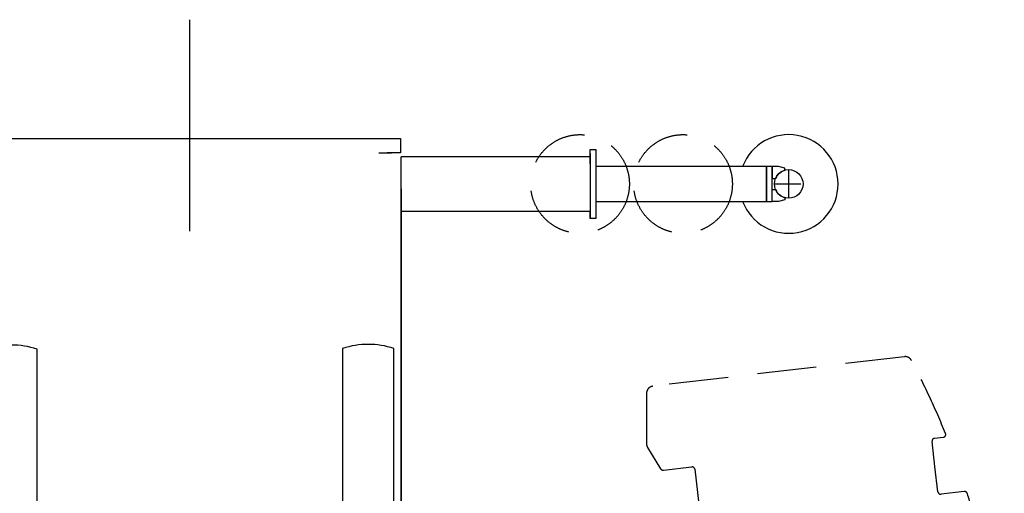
# Model space of a CAD drawing. Extents: x 18661 to 111218, y 18316 to 76360.
# Tile 55 of 55: x 104232 to 111218, y 70744 to 74103. Entities that reach past the tile are written whole.
import ezdxf

# ---------------------------------------------------------------- set-up
doc = ezdxf.new("R2010")
doc.units = 0
doc.header["$LTSCALE"] = 50
doc.header["$MEASUREMENT"] = 0
doc.linetypes.add('CENTER', pattern=[50.5, 30, -9, 2.5, -9])
doc.linetypes.add('HIDDEN', pattern=[12.6, 8.4, -4.2])
for name, color, linetype in [('11', 176, 'CONTINUOUS'), ('22', 7, 'CONTINUOUS'), ('4', 7, 'CONTINUOUS')]:
    doc.layers.add(name, color=color, linetype=linetype)

# ---------------------------------------------------------------- blocks, each defined once
blk = doc.blocks.new('*G4')
at = {"layer": '11', "color": 176, "linetype": 'HIDDEN'}
for p, q in [((110509.477052, 71712.944377), (108723.925599, 71503.189433)), ((108679.757509, 71453.53123), (108679.757509, 71094.637645)), ((110723.115358, 71134.150279), (110785.143861, 71141.435588)), ((108687.158021, 71068.459666), (108779.553041, 70918.107951)), ((110726.614198, 70932.950938), (110705.586061, 71111.952556)), ((108799.166688, 70908.289683), (108999.975404, 70931.73939)), ((108821.003541, 70910.840953), (108979.040345, 70929.305614)), ((110747.585878, 70754.410899), (110726.614198, 70932.950938)), ((109022.160157, 70914.207042), (109064.163026, 70556.653941)), ((110934.712037, 70756.255687), (110769.782838, 70736.881602)), ((109046.630677, 70534.456218), (109004.836854, 70529.546702)), ((109173.481569, 70095.026744), (110165.702638, 70095.026744)), ((110214.92444, 70053.813518), (110259.103212, 69806.3213)), ((111181.367311, 69724.129832), (111159.103212, 69886.017955)), ((110259.103212, 69806.3213), (110259.103212, 68163.732493)), ((110259.103212, 68163.732493), (110214.92444, 67916.240275)), ((110165.702638, 67875.027812), (109173.454103, 67875.027812)), ((108987.104615, 67467.547954), (108978.141603, 67443.642772)), ((108978.141603, 67443.642772), (109003.498658, 67440.663112)), ((109003.498658, 67440.663112), (109046.630677, 67435.596431)), ((109064.163026, 67413.399089), (109022.160157, 67055.845607)), ((110726.611146, 67037.102855), (110747.585878, 67215.642894)), ((110769.782838, 67233.172191), (110934.712037, 67213.797725)), ((108779.440126, 67052.380717), (108687.113771, 66901.566279)), ((108999.975404, 67038.31364), (108798.818788, 67061.80302)), ((110705.586061, 66858.101237), (110726.611146, 67037.102855)), ((108679.755983, 66875.461543), (108679.755983, 66516.522563)), ((110785.143861, 66828.617061), (110723.115358, 66835.904277)), ((108723.925599, 66466.86436), (110509.477052, 66257.108272))]:
    blk.add_line(p, q, dxfattribs=at)
for points in [[(108988.786134, 70501.80775), (109004.098473, 70465.560216), (109019.057726, 70429.093811), (109033.661371, 70392.414093), (109047.906998, 70355.526687), (109061.792305, 70318.437285), (109075.315103, 70281.151646), (109088.473316, 70243.675586), (109101.264982, 70206.014983), (109113.688252, 70168.175766), (109125.741395, 70130.16392)], [(109125.735292, 67839.957011), (109114.264469, 67803.859947), (109102.262378, 67767.509733), (109089.728912, 67730.90599), (109076.663949, 67694.048333), (109063.06736, 67656.936371), (109048.939001, 67619.569709), (109034.278718, 67581.947945), (109019.086346, 67544.070674), (109003.361708, 67505.937483), (108987.104615, 67467.547954)]]:
    blk.add_lwpolyline(points, dxfattribs=at)
for centre, radius, start, end in [((110515.313539, 71663.286937), 49.9979, 27.867119, 96.704208), ((105450.256166, 68985.263026), 5779.44974, 22.199289, 27.867105), ((108729.757509, 71453.53123), 49.999483, 96.696075, 179.997879), ((110725.449952, 71114.286388), 20.000613, 96.701088, -173.301086), ((110782.806215, 71161.301005), 20.002485, -83.290771, 22.188049), ((108729.755983, 71094.636882), 49.998474, 180, -148.427658), ((108796.844301, 70928.150523), 19.996023, -149.8517, -83.329773), ((109002.29474, 70911.870158), 20.002396, 6.70937, 96.658188), ((110767.445192, 70756.740153), 19.995444, -173.310303, -83.286163), ((110937.046632, 70736.394847), 19.998473, 17.697157, 96.704666), ((105449.487123, 68984.963191), 5780.278157, 8.968316, 17.701426), ((109007.168397, 70509.684337), 19.998742, 96.692917, -156.807526), ((109044.297609, 70554.321635), 20.00195, -83.303802, 6.694031), ((109173.480043, 70145.024455), 49.998139, -162.70874, -89.997803), ((110165.702638, 70045.025981), 50.000066, 10.122594, 90.000259), ((104123.350343, 68999.738277), 7095.092021, -7.415558, 5.859772), ((105449.567994, 68985.071529), 5780.195446, -17.701691, -8.968445), ((110165.702638, 67925.027812), 50, -90, -10.122345), ((109173.449525, 67825.03239), 49.995423, 90, 162.635986), ((109044.297609, 67415.731013), 20.001817, -6.695252, 83.301483), ((110767.451295, 67213.307155), 20.001394, 83.307991, 173.296173), ((110937.040529, 67233.668101), 20.006342, -96.681519, -17.715271), ((108796.494874, 67041.943324), 19.995201, 83.327919, 148.535767), ((109002.296266, 67058.179057), 20.00053, -96.661499, -6.697815), ((108729.743776, 66875.461543), 49.987744, 148.517715, 179.999176), ((105450.178346, 68984.821666), 5779.533502, -27.867157, -22.199402), ((110725.446901, 66855.765117), 19.99776, 173.291275, -96.695679), ((110782.810792, 66808.755076), 19.999375, -22.202789, 83.299927), ((108729.759034, 66516.527141), 50.003052, 180, -96.704559), ((110515.313539, 66306.763423), 49.996986, -96.701691, -27.861969)]:
    blk.add_arc(centre, radius, start, end, dxfattribs=at)
blk = doc.blocks.new('*G3')
at = {"layer": '22', "color": 7, "linetype": 'CONTINUOUS'}
blk.add_blockref('*G4', (0, 0), dxfattribs=at)
blk = doc.blocks.new('*G2')
at = {"layer": '22', "color": 7, "linetype": 'CONTINUOUS'}
blk.add_blockref('*G3', (0, 0), dxfattribs=at)
blk = doc.blocks.new('*G7')
at = {"layer": '11', "color": 176, "linetype": 'CONTINUOUS'}
blk.add_line((109713.270387, 70479.879344), (109713.270387, 67484.875835), dxfattribs=at)
blk = doc.blocks.new('*G6')
at = {"layer": '22', "color": 7, "linetype": 'CONTINUOUS'}
blk.add_blockref('*G7', (0, 0), dxfattribs=at)
blk = doc.blocks.new('*G5')
at = {"layer": '22', "color": 7, "linetype": 'CONTINUOUS'}
blk.add_blockref('*G6', (0, 0), dxfattribs=at)
blk = doc.blocks.new('*G1')
at = {"layer": '4', "color": 7, "linetype": 'CENTER'}
blk.add_line((109056.918229, 68985.026515), (110556.918229, 68985.026515), dxfattribs=at)
at = {"layer": '22', "color": 7, "linetype": 'CONTINUOUS'}
for name in ['*G2', '*G5']:
    blk.add_blockref(name, (0, 0), dxfattribs=at)
blk = doc.blocks.new('*G8')
at = {"layer": '11', "color": 176, "linetype": 'CONTINUOUS'}
for p, q in [((103943.882951, 73259.561122), (106778.88318, 73259.561122)), ((106778.88318, 73259.561122), (106885.890016, 73259.561122)), ((106838.883409, 73259.561122), (106933.883867, 73259.561122)), ((106933.883867, 73259.561122), (106933.883867, 73159.562648)), ((106778.88318, 73159.562648), (106871.032152, 73159.562648)), ((106933.883867, 73159.562648), (106838.883409, 73159.562648)), ((108278.886613, 73133.023158), (108278.886613, 73183.023158)), ((108278.886613, 73183.023158), (108318.88791, 73183.023158)), ((108278.886613, 73081.698695), (108278.886613, 73154.000941)), ((108278.886613, 73154.000941), (108278.886613, 72691.699306)), ((108318.88791, 73183.023158), (108318.88791, 72693.023768)), ((106938.886461, 73133.023158), (108278.886613, 73133.023158)), ((106938.886461, 72741.630519), (106938.886461, 73131.629908)), ((109531.885728, 73062.025539), (108318.88791, 73062.025539)), ((108318.88791, 73062.025539), (108318.88791, 72814.05038)), ((109531.885728, 72814.05038), (109531.885728, 73062.025539)), ((109571.886644, 73062.025539), (109531.885728, 73062.025539)), ((109531.885728, 73062.025539), (109531.885728, 72814.027492)), ((109571.886644, 72814.027492), (109571.886644, 73062.025539)), ((109571.886644, 73062.025539), (109571.886644, 72978.025905)), ((109616.885576, 73062.025539), (109571.886644, 73062.025539)), ((109662.090692, 73050.926295), (109616.885576, 73062.025539)), ((109662.090692, 73035.92538), (109662.090692, 73050.926295)), ((109688.887415, 72836.526767), (109688.887415, 73039.526263)), ((109571.886644, 72978.025905), (109595.598802, 72978.025905)), ((106938.889894, 58726.071894), (106938.889894, 72903.327906)), ((106938.889894, 72903.327906), (106938.889894, 58447.42657)), ((109571.886644, 72814.027492), (109571.886644, 72898.048488)), ((109571.886644, 72898.048488), (109595.598802, 72898.048488)), ((109587.387666, 72938.026515), (109774.998216, 72938.026515)), ((108318.88791, 72814.05038), (109531.885728, 72814.05038)), ((109531.885728, 72814.027492), (109571.886644, 72814.027492)), ((109616.885576, 72814.027492), (109571.886644, 72814.027492)), ((109662.090692, 72825.128261), (109616.885576, 72814.027492)), ((109662.090692, 72840.12765), (109662.090692, 72825.128261)), ((108278.886613, 72743.023768), (106938.886461, 72743.023768)), ((108278.886613, 72693.023768), (108278.886613, 72743.023768)), ((108318.88791, 72693.023768), (108278.886613, 72693.023768)), ((104354.889879, 70339.87118), (104354.889879, 71765.872157)), ((106522.888002, 71770.564234), (106522.888002, 70344.563258)), ((106886.887941, 70344.563258), (106886.887941, 71770.564234))]:
    blk.add_line(p, q, dxfattribs=at)
at = {"layer": '11', "color": 176, "linetype": 'HIDDEN'}
for centre, radius in [((108207.885942, 72938.026515), 349.998474), ((108938.73578, 72938.026515), 350)]:
    blk.add_circle(centre, radius, dxfattribs=at)
at = {"layer": '11', "color": 176, "linetype": 'CONTINUOUS'}
blk.add_circle((109688.887415, 72938.026515), 101.499748, dxfattribs=at)
for centre, radius, start, end in [((109688.887415, 72938.026515), 350.002731, -159.256432, 159.248901), ((109688.887415, 72938.026515), 101.50001, 105.308351, 156.792175), ((109693.021783, 72942.776576), 107.199996, -155.341232, -106.770752), ((104172.891435, 71228.807032), 567.064707, 71.279236, 108.720093), ((106704.889116, 71233.500636), 567.063384, 71.279144, 108.720093)]:
    blk.add_arc(centre, radius, start, end, dxfattribs=at)
at = {"layer": '4', "color": 7, "linetype": 'CENTER'}
blk.add_line((105438.73578, 72603.208964), (105438.73578, 74103.208964), dxfattribs=at)

msp = doc.modelspace()

# ---------------------------------------------------------------- block references
at = {"layer": '22', "color": 7, "linetype": 'CONTINUOUS'}
for name in ['*G8', '*G1']:
    msp.add_blockref(name, (0, 0), dxfattribs=at)

doc.saveas('drawing.dxf')
